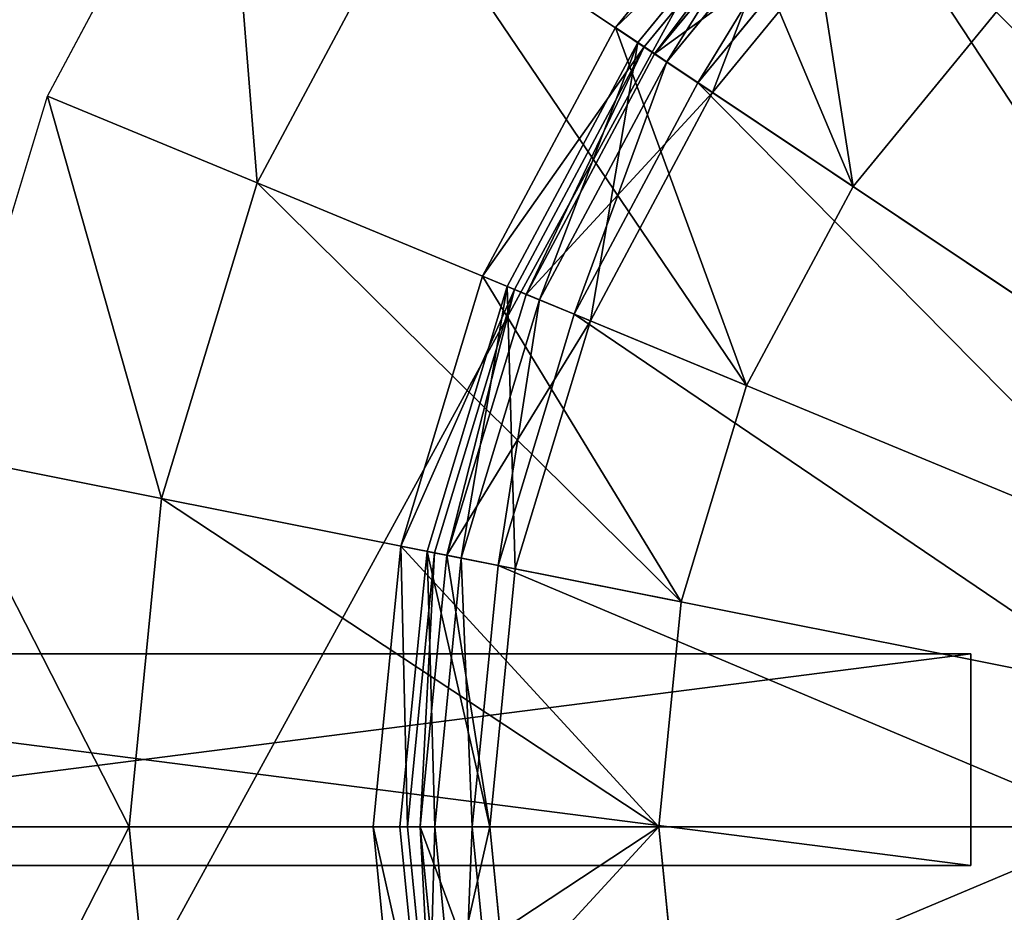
# Model space of a CAD drawing. Extents: x 0 to 35.8, y 0 to 27.5.
# Tile 225 of 256: x 25.8 to 27.7, y 8.9 to 10.6. Entities that reach past the tile are written whole.
import ezdxf

# ---------------------------------------------------------------- set-up
doc = ezdxf.new("R2010")
doc.units = 0
doc.header["$MEASUREMENT"] = 0
doc.layers.get('0').update_dxf_attribs({"color": 13, "linetype": 'CONTINUOUS'})
for name, color, linetype in [('GAS_ELEMENTS_1', 254, 'CONTINUOUS'), ('GAS_ELEMENTS_1_1', 250, 'CONTINUOUS'), ('GRATE_-_3', 250, 'CONTINUOUS'), ('RGM8058UC_-_BODY', 252, 'CONTINUOUS')]:
    doc.layers.add(name, color=color, linetype=linetype)

# ---------------------------------------------------------------- blocks, each defined once
blk = doc.blocks.new('RGM8658UC_TRADECAD_V06_DXF')
at = {"layer": 'GAS_ELEMENTS_1', "color": 0}
for p, q in [((25.8986, 10.4281, 6.0313), (26.2329, 11.0535, 6.0313)), ((27.3138, 10.9707, 6.5065), (26.9749, 10.5577, 6.5065)), ((27.3138, 10.9707, 6.5065), (26.9749, 10.5577, 6.5065)), ((27.36, 10.9244, 6.8366), (27.0292, 10.5214, 6.8366)), ((27.36, 10.9244, 6.8366), (27.0292, 10.5214, 6.8366)), ((27.3769, 10.9075, 6.8366), (27.0491, 10.5081, 6.8366)), ((27.3769, 10.9075, 6.8366), (27.0491, 10.5081, 6.8366)), ((26.5904, 10.8146, 6.1778), (26.2959, 10.2636, 6.1778)), ((26.5904, 10.8146, 6.1778), (26.2959, 10.2636, 6.1778)), ((26.5904, 10.8146, 6.1778), (27.4251, 10.2569, 6.1778)), ((26.5904, 10.8146, 6.1778), (27.4251, 10.2569, 6.1778)), ((27.4251, 10.2569, 6.1778), (27.6967, 10.5878, 6.1778)), ((27.6967, 10.5878, 6.5065), (27.4251, 10.2569, 6.5065)), ((27.4251, 10.2569, 6.1778), (27.6967, 10.5878, 6.1778)), ((27.6967, 10.5878, 6.5065), (27.4251, 10.2569, 6.5065)), ((26.9749, 10.5577, 6.5065), (26.723, 10.0866, 6.5065)), ((26.9749, 10.5577, 6.5065), (26.723, 10.0866, 6.5065)), ((26.9749, 10.5577, 6.5065), (27.4251, 10.2569, 6.5065)), ((26.9749, 10.5577, 6.5065), (27.4251, 10.2569, 6.5065)), ((27.0292, 10.5214, 6.8366), (26.9749, 10.5577, 6.5065)), ((27.0292, 10.5214, 6.8366), (26.9749, 10.5577, 6.5065)), ((27.0292, 10.5214, 6.8366), (26.7835, 10.0616, 6.8366)), ((27.0292, 10.5214, 6.8366), (26.7835, 10.0616, 6.8366)), ((27.0491, 10.5081, 6.8366), (26.8056, 10.0524, 6.8366)), ((27.0491, 10.5081, 6.8366), (26.8056, 10.0524, 6.8366)), ((27.0491, 10.5081, 6.8366), (27.0292, 10.5214, 6.8366)), ((27.0491, 10.5081, 6.8366), (27.0292, 10.5214, 6.8366)), ((27.1587, 10.4349, 7.0842), (27.0491, 10.5081, 6.8366)), ((27.1587, 10.4349, 7.0842), (27.0491, 10.5081, 6.8366)), ((25.6928, 9.7495, 6.0313), (25.8986, 10.4281, 6.0313)), ((26.2959, 10.2636, 6.1778), (25.8986, 10.4281, 6.0313)), ((26.2959, 10.2636, 6.1778), (25.8986, 10.4281, 6.0313)), ((26.2959, 10.2636, 6.1778), (26.1145, 9.6656, 6.1778)), ((26.2959, 10.2636, 6.1778), (26.1145, 9.6656, 6.1778)), ((26.2959, 10.2636, 6.1778), (27.2233, 9.8794, 6.1778)), ((26.2959, 10.2636, 6.1778), (27.2233, 9.8794, 6.1778)), ((27.2233, 9.8794, 6.1778), (27.4251, 10.2569, 6.1778)), ((27.4251, 10.2569, 6.5065), (27.2233, 9.8794, 6.5065)), ((27.2233, 9.8794, 6.1778), (27.4251, 10.2569, 6.1778)), ((27.4251, 10.2569, 6.5065), (27.2233, 9.8794, 6.5065)), ((27.4251, 10.2569, 6.1778), (27.4251, 10.2569, 6.5065)), ((27.4251, 10.2569, 6.1778), (27.4251, 10.2569, 6.5065)), ((26.723, 10.0866, 6.5065), (26.568, 9.5754, 6.5065)), ((26.723, 10.0866, 6.5065), (26.568, 9.5754, 6.5065)), ((26.723, 10.0866, 6.5065), (27.2233, 9.8794, 6.5065)), ((26.723, 10.0866, 6.5065), (27.2233, 9.8794, 6.5065)), ((26.7835, 10.0616, 6.8366), (26.723, 10.0866, 6.5065)), ((26.7835, 10.0616, 6.8366), (26.723, 10.0866, 6.5065)), ((26.7835, 10.0616, 6.8366), (26.6321, 9.5627, 6.8366)), ((26.7835, 10.0616, 6.8366), (26.6321, 9.5627, 6.8366)), ((26.8056, 10.0524, 6.8366), (26.7835, 10.0616, 6.8366)), ((26.8056, 10.0524, 6.8366), (26.7835, 10.0616, 6.8366)), ((26.8056, 10.0524, 6.8366), (26.6556, 9.558, 6.8366)), ((26.8056, 10.0524, 6.8366), (26.6556, 9.558, 6.8366)), ((26.9273, 10.002, 7.0842), (26.8056, 10.0524, 6.8366)), ((26.9273, 10.002, 7.0842), (26.8056, 10.0524, 6.8366)), ((27.0991, 9.4698, 6.1778), (27.2233, 9.8794, 6.1778)), ((27.2233, 9.8794, 6.5065), (27.0991, 9.4698, 6.5065)), ((27.0991, 9.4698, 6.1778), (27.2233, 9.8794, 6.1778)), ((27.2233, 9.8794, 6.5065), (27.0991, 9.4698, 6.5065)), ((27.2233, 9.8794, 6.1778), (27.2233, 9.8794, 6.5065)), ((27.2233, 9.8794, 6.1778), (27.2233, 9.8794, 6.5065)), ((26.1145, 9.6656, 6.1778), (25.6928, 9.7495, 6.0313)), ((26.1145, 9.6656, 6.1778), (25.6928, 9.7495, 6.0313)), ((26.1145, 9.6656, 6.1778), (26.0533, 9.0438, 6.1778)), ((26.1145, 9.6656, 6.1778), (26.0533, 9.0438, 6.1778)), ((26.1145, 9.6656, 6.1778), (27.0991, 9.4698, 6.1778)), ((26.1145, 9.6656, 6.1778), (27.0991, 9.4698, 6.1778)), ((26.568, 9.5754, 6.5065), (26.5156, 9.0438, 6.5065)), ((26.568, 9.5754, 6.5065), (26.5156, 9.0438, 6.5065)), ((26.568, 9.5754, 6.5065), (27.0991, 9.4698, 6.5065)), ((26.568, 9.5754, 6.5065), (27.0991, 9.4698, 6.5065)), ((26.6321, 9.5627, 6.8366), (26.568, 9.5754, 6.5065)), ((26.6321, 9.5627, 6.8366), (26.568, 9.5754, 6.5065)), ((26.6321, 9.5627, 6.8366), (26.581, 9.0438, 6.8366)), ((26.6321, 9.5627, 6.8366), (26.581, 9.0438, 6.8366)), ((26.6556, 9.558, 6.8366), (26.605, 9.0438, 6.8366)), ((26.6556, 9.558, 6.8366), (26.605, 9.0438, 6.8366)), ((26.6556, 9.558, 6.8366), (26.6321, 9.5627, 6.8366)), ((26.6556, 9.558, 6.8366), (26.6321, 9.5627, 6.8366)), ((26.7849, 9.5323, 7.0842), (26.6556, 9.558, 6.8366)), ((26.7849, 9.5323, 7.0842), (26.6556, 9.558, 6.8366)), ((27.0571, 9.0438, 6.1778), (27.0991, 9.4698, 6.1778)), ((27.0991, 9.4698, 6.5065), (27.0571, 9.0438, 6.5065)), ((27.0571, 9.0438, 6.1778), (27.0991, 9.4698, 6.1778)), ((27.0991, 9.4698, 6.5065), (27.0571, 9.0438, 6.5065)), ((27.0991, 9.4698, 6.1778), (27.0991, 9.4698, 6.5065)), ((27.0991, 9.4698, 6.1778), (27.0991, 9.4698, 6.5065)), ((26.0533, 9.0438, 6.1778), (25.6233, 9.0438, 6.0313)), ((26.0533, 9.0438, 6.1778), (25.6233, 9.0438, 6.0313)), ((26.0533, 9.0438, 6.1778), (26.1145, 8.422, 6.1778)), ((26.0533, 9.0438, 6.1778), (26.1145, 8.422, 6.1778)), ((26.0533, 9.0438, 6.1778), (27.0571, 9.0438, 6.1778)), ((26.0533, 9.0438, 6.1778), (27.0571, 9.0438, 6.1778)), ((27.0571, 9.0438, 6.5065), (26.5156, 9.0438, 6.5065)), ((26.5156, 9.0438, 6.5065), (26.568, 8.5122, 6.5065)), ((27.0571, 9.0438, 6.5065), (26.5156, 9.0438, 6.5065)), ((26.5156, 9.0438, 6.5065), (26.581, 9.0438, 6.8366)), ((26.5156, 9.0438, 6.5065), (26.568, 8.5122, 6.5065)), ((26.5156, 9.0438, 6.5065), (26.581, 9.0438, 6.8366)), ((26.581, 9.0438, 6.8366), (26.6321, 8.5249, 6.8366)), ((26.581, 9.0438, 6.8366), (26.605, 9.0438, 6.8366)), ((26.581, 9.0438, 6.8366), (26.6321, 8.5249, 6.8366)), ((26.581, 9.0438, 6.8366), (26.605, 9.0438, 6.8366)), ((26.605, 9.0438, 6.8366), (26.6556, 8.5296, 6.8366)), ((26.605, 9.0438, 6.8366), (26.7367, 9.0438, 7.0842)), ((26.605, 9.0438, 6.8366), (26.6556, 8.5296, 6.8366)), ((26.605, 9.0438, 6.8366), (26.7367, 9.0438, 7.0842)), ((27.0991, 8.6178, 6.1778), (27.0571, 9.0438, 6.1778)), ((27.0571, 9.0438, 6.1778), (27.0571, 9.0438, 6.5065)), ((27.0571, 9.0438, 6.5065), (27.0991, 8.6178, 6.5065)), ((27.0571, 9.0438, 6.1778), (27.0571, 9.0438, 6.5065)), ((27.0991, 8.6178, 6.1778), (27.0571, 9.0438, 6.1778)), ((27.0571, 9.0438, 6.5065), (27.0991, 8.6178, 6.5065))]:
    blk.add_line(p, q, dxfattribs=at)
at = {"layer": 'GAS_ELEMENTS_1_1', "color": 0}
for p, q in [((27.3497, 10.9347, 7.0842), (27.0172, 10.5295, 7.0842)), ((27.3497, 10.9347, 7.152), (27.0172, 10.5295, 7.152)), ((27.3497, 10.9347, 7.0842), (27.0172, 10.5295, 7.0842)), ((27.3497, 10.9347, 7.152), (27.0172, 10.5295, 7.152)), ((27.3964, 10.888, 7.216), (27.0721, 10.4928, 7.216)), ((27.3964, 10.888, 7.216), (27.0721, 10.4928, 7.216)), ((27.4468, 10.8377, 7.2264), (27.1313, 10.4532, 7.2264)), ((27.4468, 10.8377, 7.2264), (27.1313, 10.4532, 7.2264)), ((27.4701, 10.8143, 7.0842), (27.1587, 10.4349, 7.0842)), ((27.4701, 10.8143, 7.0842), (27.1587, 10.4349, 7.0842)), ((27.0172, 10.5295, 7.0842), (26.77, 10.0672, 7.0842)), ((27.0172, 10.5295, 7.152), (26.77, 10.0672, 7.152)), ((27.0172, 10.5295, 7.0842), (26.77, 10.0672, 7.0842)), ((27.0172, 10.5295, 7.152), (26.77, 10.0672, 7.152)), ((27.0172, 10.5295, 7.0842), (27.1587, 10.4349, 7.0842)), ((27.0172, 10.5295, 7.0842), (27.1587, 10.4349, 7.0842)), ((27.0172, 10.5295, 7.152), (27.0172, 10.5295, 7.0842)), ((27.0172, 10.5295, 7.152), (27.0172, 10.5295, 7.0842)), ((27.0721, 10.4928, 7.216), (27.0172, 10.5295, 7.152)), ((27.0721, 10.4928, 7.216), (27.0172, 10.5295, 7.152)), ((27.0721, 10.4928, 7.216), (26.831, 10.0419, 7.216)), ((27.0721, 10.4928, 7.216), (26.831, 10.0419, 7.216)), ((27.1313, 10.4532, 7.2264), (27.0721, 10.4928, 7.216)), ((27.1313, 10.4532, 7.2264), (27.0721, 10.4928, 7.216)), ((27.1313, 10.4532, 7.2264), (26.8968, 10.0146, 7.2264)), ((27.1313, 10.4532, 7.2264), (26.8968, 10.0146, 7.2264)), ((28.148, 9.7739, 6.8996), (27.1313, 10.4532, 7.2264)), ((28.148, 9.7739, 6.8996), (27.1313, 10.4532, 7.2264)), ((27.1587, 10.4349, 7.0842), (26.9273, 10.002, 7.0842)), ((27.1587, 10.4349, 7.0842), (26.9273, 10.002, 7.0842)), ((26.77, 10.0672, 7.0842), (26.6179, 9.5655, 7.0842)), ((26.77, 10.0672, 7.152), (26.6179, 9.5655, 7.152)), ((26.77, 10.0672, 7.0842), (26.6179, 9.5655, 7.0842)), ((26.77, 10.0672, 7.152), (26.6179, 9.5655, 7.152)), ((26.77, 10.0672, 7.0842), (26.9273, 10.002, 7.0842)), ((26.77, 10.0672, 7.0842), (26.9273, 10.002, 7.0842)), ((26.77, 10.0672, 7.152), (26.77, 10.0672, 7.0842)), ((26.77, 10.0672, 7.152), (26.77, 10.0672, 7.0842)), ((26.831, 10.0419, 7.216), (26.77, 10.0672, 7.152)), ((26.831, 10.0419, 7.216), (26.77, 10.0672, 7.152)), ((26.831, 10.0419, 7.216), (26.6826, 9.5526, 7.216)), ((26.831, 10.0419, 7.216), (26.6826, 9.5526, 7.216)), ((26.8968, 10.0146, 7.2264), (26.831, 10.0419, 7.216)), ((26.8968, 10.0146, 7.2264), (26.831, 10.0419, 7.216)), ((26.8968, 10.0146, 7.2264), (26.7525, 9.5387, 7.2264)), ((26.8968, 10.0146, 7.2264), (26.7525, 9.5387, 7.2264)), ((26.9273, 10.002, 7.0842), (26.7849, 9.5323, 7.0842)), ((26.9273, 10.002, 7.0842), (26.7849, 9.5323, 7.0842)), ((28.0266, 9.5467, 6.8996), (26.8968, 10.0146, 7.2264)), ((28.0266, 9.5467, 6.8996), (26.8968, 10.0146, 7.2264)), ((26.6179, 9.5655, 7.0842), (26.5665, 9.0438, 7.0842)), ((26.6179, 9.5655, 7.152), (26.5665, 9.0438, 7.152)), ((26.6179, 9.5655, 7.0842), (26.5665, 9.0438, 7.0842)), ((26.6179, 9.5655, 7.152), (26.5665, 9.0438, 7.152)), ((26.6179, 9.5655, 7.0842), (26.7849, 9.5323, 7.0842)), ((26.6179, 9.5655, 7.0842), (26.7849, 9.5323, 7.0842)), ((26.6179, 9.5655, 7.152), (26.6179, 9.5655, 7.0842)), ((26.6179, 9.5655, 7.152), (26.6179, 9.5655, 7.0842)), ((26.6826, 9.5526, 7.216), (26.6179, 9.5655, 7.152)), ((26.6826, 9.5526, 7.216), (26.6179, 9.5655, 7.152)), ((26.6325, 9.0438, 7.216), (26.6826, 9.5526, 7.216)), ((26.6325, 9.0438, 7.216), (26.6826, 9.5526, 7.216)), ((26.6826, 9.5526, 7.216), (26.7525, 9.5387, 7.2264)), ((26.6826, 9.5526, 7.216), (26.7525, 9.5387, 7.2264)), ((26.7525, 9.5387, 7.2264), (26.7037, 9.0438, 7.2264)), ((26.7525, 9.5387, 7.2264), (26.7037, 9.0438, 7.2264)), ((26.7525, 9.5387, 7.2264), (27.9518, 9.3002, 6.8996)), ((26.7525, 9.5387, 7.2264), (27.9518, 9.3002, 6.8996)), ((26.7849, 9.5323, 7.0842), (26.7367, 9.0438, 7.0842)), ((26.7849, 9.5323, 7.0842), (26.7367, 9.0438, 7.0842)), ((26.7367, 9.0438, 7.0842), (26.5665, 9.0438, 7.0842)), ((26.5665, 9.0438, 7.0842), (26.6179, 8.5221, 7.0842)), ((26.7367, 9.0438, 7.0842), (26.5665, 9.0438, 7.0842)), ((26.5665, 9.0438, 7.0842), (26.5665, 9.0438, 7.152)), ((26.5665, 9.0438, 7.152), (26.6179, 8.5221, 7.152)), ((26.5665, 9.0438, 7.0842), (26.6179, 8.5221, 7.0842)), ((26.5665, 9.0438, 7.0842), (26.5665, 9.0438, 7.152)), ((26.5665, 9.0438, 7.152), (26.6179, 8.5221, 7.152)), ((26.5665, 9.0438, 7.152), (26.6325, 9.0438, 7.216)), ((26.5665, 9.0438, 7.152), (26.6325, 9.0438, 7.216)), ((26.6325, 9.0438, 7.216), (26.7037, 9.0438, 7.2264)), ((26.6826, 8.535, 7.216), (26.6325, 9.0438, 7.216)), ((26.6325, 9.0438, 7.216), (26.7037, 9.0438, 7.2264)), ((26.6826, 8.535, 7.216), (26.6325, 9.0438, 7.216)), ((26.7037, 9.0438, 7.2264), (26.7525, 8.5489, 7.2264)), ((26.7037, 9.0438, 7.2264), (27.9265, 9.0438, 6.8996)), ((26.7037, 9.0438, 7.2264), (26.7525, 8.5489, 7.2264)), ((26.7037, 9.0438, 7.2264), (27.9265, 9.0438, 6.8996)), ((26.7367, 9.0438, 7.0842), (26.7849, 8.5553, 7.0842)), ((26.7367, 9.0438, 7.0842), (26.7849, 8.5553, 7.0842))]:
    blk.add_line(p, q, dxfattribs=at)
at = {"layer": 'GRATE_-_3', "color": 0}
for p, q in [((24.5094, 9.3711, 8.2709), (27.648, 9.3711, 8.2709)), ((24.5094, 9.3711, 8.2709), (27.648, 9.3711, 8.2709)), ((24.5173, 9.3711, 7.8917), (27.648, 9.3711, 7.972)), ((24.5173, 9.3711, 7.8917), (27.648, 9.3711, 7.972)), ((27.648, 9.3711, 7.972), (27.648, 8.97, 7.972)), ((27.648, 8.97, 8.2709), (27.648, 9.3711, 8.2709)), ((27.648, 9.3711, 8.2709), (27.648, 9.3711, 7.972)), ((27.648, 8.97, 8.2709), (27.648, 9.3711, 8.2709)), ((27.648, 9.3711, 8.2709), (27.648, 9.3711, 7.972)), ((27.648, 9.3711, 7.972), (27.648, 8.97, 7.972)), ((27.648, 8.97, 8.2709), (24.5094, 8.97, 8.2709)), ((27.648, 8.97, 8.2709), (24.5094, 8.97, 8.2709)), ((27.648, 8.97, 7.972), (24.5173, 8.97, 7.8917)), ((27.648, 8.97, 7.972), (24.5173, 8.97, 7.8917)), ((27.648, 8.97, 7.972), (27.648, 8.97, 8.2709)), ((27.648, 8.97, 7.972), (27.648, 8.97, 8.2709))]:
    blk.add_line(p, q, dxfattribs=at)
at = {"layer": 'GAS_ELEMENTS_1', "color": 254}
mesh = blk.add_polyface(dxfattribs=at)
corners = [(26.9868, 11.2976, 6.1778), (27.4251, 10.2569, 6.1778), (26.5904, 10.8146, 6.1778), (27.6967, 10.5878, 6.1778)]
mesh.append_faces([[corners[k] for k in face] for face in [(0, 1, 2), (1, 0, 3)]], dxfattribs={"vtx0": -1, "color": 254})
mesh = blk.add_polyface(dxfattribs=at)
corners = [(26.2329, 11.0535, 6.0313), (26.2959, 10.2636, 6.1778), (25.8986, 10.4281, 6.0313), (26.5904, 10.8146, 6.1778)]
mesh.append_faces([[corners[k] for k in face] for face in [(0, 1, 2), (1, 0, 3)]], dxfattribs={"vtx0": -1, "color": 254})
mesh = blk.add_polyface(dxfattribs=at)
corners = [(27.4251, 10.2569, 6.5065), (27.3138, 10.9707, 6.5065), (26.9749, 10.5577, 6.5065), (27.6967, 10.5878, 6.5065)]
mesh.append_faces([[corners[k] for k in face] for face in [(0, 1, 2), (1, 0, 3)]], dxfattribs={"vtx0": -1, "color": 254})
mesh = blk.add_polyface(dxfattribs=at)
corners = [(26.9749, 10.5577, 6.5065), (27.36, 10.9244, 6.8366), (27.0292, 10.5214, 6.8366), (27.3138, 10.9707, 6.5065)]
mesh.append_faces([[corners[k] for k in face] for face in [(0, 1, 2), (1, 0, 3)]], dxfattribs={"vtx0": -1, "color": 254})
mesh = blk.add_polyface(dxfattribs=at)
corners = [(27.36, 10.9244, 6.8366), (27.0491, 10.5081, 6.8366), (27.0292, 10.5214, 6.8366), (27.3769, 10.9075, 6.8366)]
mesh.append_faces([[corners[k] for k in face] for face in [(0, 1, 2), (1, 0, 3)]], dxfattribs={"vtx0": -1, "color": 254})
mesh = blk.add_polyface(dxfattribs=at)
corners = [(27.0491, 10.5081, 6.8366), (27.4701, 10.8143, 7.0842), (27.1587, 10.4349, 7.0842), (27.3769, 10.9075, 6.8366)]
mesh.append_faces([[corners[k] for k in face] for face in [(0, 1, 2), (1, 0, 3)]], dxfattribs={"vtx0": -1, "color": 254})
mesh = blk.add_polyface(dxfattribs=at)
corners = [(26.5904, 10.8146, 6.1778), (27.2233, 9.8794, 6.1778), (26.2959, 10.2636, 6.1778), (27.4251, 10.2569, 6.1778)]
mesh.append_faces([[corners[k] for k in face] for face in [(0, 1, 2), (1, 0, 3)]], dxfattribs={"vtx0": -1, "color": 254})
mesh = blk.add_polyface(dxfattribs=at)
corners = [(27.6967, 10.5878, 6.1778), (27.4251, 10.2569, 6.5065), (27.4251, 10.2569, 6.1778), (27.6967, 10.5878, 6.5065)]
mesh.append_faces([[corners[k] for k in face] for face in [(0, 1, 2), (1, 0, 3)]], dxfattribs={"vtx0": -1, "color": 254})
mesh = blk.add_polyface(dxfattribs=at)
corners = [(27.2233, 9.8794, 6.5065), (26.9749, 10.5577, 6.5065), (26.723, 10.0866, 6.5065), (27.4251, 10.2569, 6.5065)]
mesh.append_faces([[corners[k] for k in face] for face in [(0, 1, 2), (1, 0, 3)]], dxfattribs={"vtx0": -1, "color": 254})
mesh = blk.add_polyface(dxfattribs=at)
corners = [(26.723, 10.0866, 6.5065), (27.0292, 10.5214, 6.8366), (26.7835, 10.0616, 6.8366), (26.9749, 10.5577, 6.5065)]
mesh.append_faces([[corners[k] for k in face] for face in [(0, 1, 2), (1, 0, 3)]], dxfattribs={"vtx0": -1, "color": 254})
mesh = blk.add_polyface(dxfattribs=at)
corners = [(27.0292, 10.5214, 6.8366), (26.8056, 10.0524, 6.8366), (26.7835, 10.0616, 6.8366), (27.0491, 10.5081, 6.8366)]
mesh.append_faces([[corners[k] for k in face] for face in [(0, 1, 2), (1, 0, 3)]], dxfattribs={"vtx0": -1, "color": 254})
mesh = blk.add_polyface(dxfattribs=at)
corners = [(26.8056, 10.0524, 6.8366), (27.1587, 10.4349, 7.0842), (26.9273, 10.002, 7.0842), (27.0491, 10.5081, 6.8366)]
mesh.append_faces([[corners[k] for k in face] for face in [(0, 1, 2), (1, 0, 3)]], dxfattribs={"vtx0": -1, "color": 254})
mesh = blk.add_polyface(dxfattribs=at)
corners = [(25.8986, 10.4281, 6.0313), (26.1145, 9.6656, 6.1778), (25.6928, 9.7495, 6.0313), (26.2959, 10.2636, 6.1778)]
mesh.append_faces([[corners[k] for k in face] for face in [(0, 1, 2), (1, 0, 3)]], dxfattribs={"vtx0": -1, "color": 254})
mesh = blk.add_polyface(dxfattribs=at)
corners = [(26.2959, 10.2636, 6.1778), (27.0991, 9.4698, 6.1778), (26.1145, 9.6656, 6.1778), (27.2233, 9.8794, 6.1778)]
mesh.append_faces([[corners[k] for k in face] for face in [(0, 1, 2), (1, 0, 3)]], dxfattribs={"vtx0": -1, "color": 254})
mesh = blk.add_polyface(dxfattribs=at)
corners = [(27.4251, 10.2569, 6.1778), (27.2233, 9.8794, 6.5065), (27.2233, 9.8794, 6.1778), (27.4251, 10.2569, 6.5065)]
mesh.append_faces([[corners[k] for k in face] for face in [(0, 1, 2), (1, 0, 3)]], dxfattribs={"vtx0": -1, "color": 254})
mesh = blk.add_polyface(dxfattribs=at)
corners = [(27.0991, 9.4698, 6.5065), (26.723, 10.0866, 6.5065), (26.568, 9.5754, 6.5065), (27.2233, 9.8794, 6.5065)]
mesh.append_faces([[corners[k] for k in face] for face in [(0, 1, 2), (1, 0, 3)]], dxfattribs={"vtx0": -1, "color": 254})
mesh = blk.add_polyface(dxfattribs=at)
corners = [(26.568, 9.5754, 6.5065), (26.7835, 10.0616, 6.8366), (26.6321, 9.5627, 6.8366), (26.723, 10.0866, 6.5065)]
mesh.append_faces([[corners[k] for k in face] for face in [(0, 1, 2), (1, 0, 3)]], dxfattribs={"vtx0": -1, "color": 254})
mesh = blk.add_polyface(dxfattribs=at)
corners = [(26.7835, 10.0616, 6.8366), (26.6556, 9.558, 6.8366), (26.6321, 9.5627, 6.8366), (26.8056, 10.0524, 6.8366)]
mesh.append_faces([[corners[k] for k in face] for face in [(0, 1, 2), (1, 0, 3)]], dxfattribs={"vtx0": -1, "color": 254})
mesh = blk.add_polyface(dxfattribs=at)
corners = [(26.6556, 9.558, 6.8366), (26.9273, 10.002, 7.0842), (26.7849, 9.5323, 7.0842), (26.8056, 10.0524, 6.8366)]
mesh.append_faces([[corners[k] for k in face] for face in [(0, 1, 2), (1, 0, 3)]], dxfattribs={"vtx0": -1, "color": 254})
mesh = blk.add_polyface(dxfattribs=at)
corners = [(27.2233, 9.8794, 6.1778), (27.0991, 9.4698, 6.5065), (27.0991, 9.4698, 6.1778), (27.2233, 9.8794, 6.5065)]
mesh.append_faces([[corners[k] for k in face] for face in [(0, 1, 2), (1, 0, 3)]], dxfattribs={"vtx0": -1, "color": 254})
mesh = blk.add_polyface(dxfattribs=at)
corners = [(25.6928, 9.7495, 6.0313), (26.0533, 9.0438, 6.1778), (25.6233, 9.0438, 6.0313), (26.1145, 9.6656, 6.1778)]
mesh.append_faces([[corners[k] for k in face] for face in [(0, 1, 2), (1, 0, 3)]], dxfattribs={"vtx0": -1, "color": 254})
mesh = blk.add_polyface(dxfattribs=at)
corners = [(26.1145, 9.6656, 6.1778), (27.0571, 9.0438, 6.1778), (26.0533, 9.0438, 6.1778), (27.0991, 9.4698, 6.1778)]
mesh.append_faces([[corners[k] for k in face] for face in [(0, 1, 2), (1, 0, 3)]], dxfattribs={"vtx0": -1, "color": 254})
mesh = blk.add_polyface(dxfattribs=at)
corners = [(27.0571, 9.0438, 6.5065), (26.568, 9.5754, 6.5065), (26.5156, 9.0438, 6.5065), (27.0991, 9.4698, 6.5065)]
mesh.append_faces([[corners[k] for k in face] for face in [(0, 1, 2), (1, 0, 3)]], dxfattribs={"vtx0": -1, "color": 254})
mesh = blk.add_polyface(dxfattribs=at)
corners = [(26.568, 9.5754, 6.5065), (26.581, 9.0438, 6.8366), (26.5156, 9.0438, 6.5065), (26.6321, 9.5627, 6.8366)]
mesh.append_faces([[corners[k] for k in face] for face in [(0, 1, 2), (1, 0, 3)]], dxfattribs={"vtx0": -1, "color": 254})
mesh = blk.add_polyface(dxfattribs=at)
corners = [(26.6321, 9.5627, 6.8366), (26.605, 9.0438, 6.8366), (26.581, 9.0438, 6.8366), (26.6556, 9.558, 6.8366)]
mesh.append_faces([[corners[k] for k in face] for face in [(0, 1, 2), (1, 0, 3)]], dxfattribs={"vtx0": -1, "color": 254})
mesh = blk.add_polyface(dxfattribs=at)
corners = [(26.6556, 9.558, 6.8366), (26.7367, 9.0438, 7.0842), (26.605, 9.0438, 6.8366), (26.7849, 9.5323, 7.0842)]
mesh.append_faces([[corners[k] for k in face] for face in [(0, 1, 2), (1, 0, 3)]], dxfattribs={"vtx0": -1, "color": 254})
mesh = blk.add_polyface(dxfattribs=at)
corners = [(27.0991, 9.4698, 6.1778), (27.0571, 9.0438, 6.5065), (27.0571, 9.0438, 6.1778), (27.0991, 9.4698, 6.5065)]
mesh.append_faces([[corners[k] for k in face] for face in [(0, 1, 2), (1, 0, 3)]], dxfattribs={"vtx0": -1, "color": 254})
mesh = blk.add_polyface(dxfattribs=at)
corners = [(26.0533, 9.0438, 6.1778), (25.6928, 8.3381, 6.0313), (25.6233, 9.0438, 6.0313), (26.1145, 8.422, 6.1778)]
mesh.append_faces([[corners[k] for k in face] for face in [(0, 1, 2), (1, 0, 3)]], dxfattribs={"vtx0": -1, "color": 254})
mesh = blk.add_polyface(dxfattribs=at)
corners = [(27.0571, 9.0438, 6.1778), (26.1145, 8.422, 6.1778), (26.0533, 9.0438, 6.1778), (27.0991, 8.6178, 6.1778)]
mesh.append_faces([[corners[k] for k in face] for face in [(0, 1, 2), (1, 0, 3)]], dxfattribs={"vtx0": -1, "color": 254})
mesh = blk.add_polyface(dxfattribs=at)
corners = [(26.568, 8.5122, 6.5065), (27.0571, 9.0438, 6.5065), (26.5156, 9.0438, 6.5065), (27.0991, 8.6178, 6.5065)]
mesh.append_faces([[corners[k] for k in face] for face in [(0, 1, 2), (1, 0, 3)]], dxfattribs={"vtx0": -1, "color": 254})
mesh = blk.add_polyface(dxfattribs=at)
corners = [(26.5156, 9.0438, 6.5065), (26.6321, 8.5249, 6.8366), (26.568, 8.5122, 6.5065), (26.581, 9.0438, 6.8366)]
mesh.append_faces([[corners[k] for k in face] for face in [(0, 1, 2), (1, 0, 3)]], dxfattribs={"vtx0": -1, "color": 254})
mesh = blk.add_polyface(dxfattribs=at)
corners = [(26.605, 9.0438, 6.8366), (26.6321, 8.5249, 6.8366), (26.581, 9.0438, 6.8366), (26.6556, 8.5296, 6.8366)]
mesh.append_faces([[corners[k] for k in face] for face in [(0, 1, 2), (1, 0, 3)]], dxfattribs={"vtx0": -1, "color": 254})
mesh = blk.add_polyface(dxfattribs=at)
corners = [(26.605, 9.0438, 6.8366), (26.7849, 8.5553, 7.0842), (26.6556, 8.5296, 6.8366), (26.7367, 9.0438, 7.0842)]
mesh.append_faces([[corners[k] for k in face] for face in [(0, 1, 2), (1, 0, 3)]], dxfattribs={"vtx0": -1, "color": 254})
mesh = blk.add_polyface(dxfattribs=at)
corners = [(27.0571, 9.0438, 6.1778), (27.0991, 8.6178, 6.5065), (27.0991, 8.6178, 6.1778), (27.0571, 9.0438, 6.5065)]
mesh.append_faces([[corners[k] for k in face] for face in [(0, 1, 2), (1, 0, 3)]], dxfattribs={"vtx0": -1, "color": 254})
at = {"layer": 'GAS_ELEMENTS_1_1', "color": 250}
mesh = blk.add_polyface(dxfattribs=at)
corners = [(27.8312, 11.1532, 7.2264), (28.3114, 9.973, 6.8996), (27.4468, 10.8377, 7.2264), (28.5106, 10.1365, 6.8996)]
mesh.append_faces([[corners[k] for k in face] for face in [(0, 1, 2), (1, 0, 3)]], dxfattribs={"vtx0": -1, "color": 250})
mesh = blk.add_polyface(dxfattribs=at)
corners = [(27.1587, 10.4349, 7.0842), (27.3497, 10.9347, 7.0842), (27.0172, 10.5295, 7.0842), (27.4701, 10.8143, 7.0842)]
mesh.append_faces([[corners[k] for k in face] for face in [(0, 1, 2), (1, 0, 3)]], dxfattribs={"vtx0": -1, "color": 250})
mesh = blk.add_polyface(dxfattribs=at)
corners = [(27.3497, 10.9347, 7.0842), (27.0172, 10.5295, 7.152), (27.0172, 10.5295, 7.0842), (27.3497, 10.9347, 7.152)]
mesh.append_faces([[corners[k] for k in face] for face in [(0, 1, 2), (1, 0, 3)]], dxfattribs={"vtx0": -1, "color": 250})
mesh = blk.add_polyface(dxfattribs=at)
corners = [(27.3497, 10.9347, 7.152), (27.0721, 10.4928, 7.216), (27.0172, 10.5295, 7.152), (27.3964, 10.888, 7.216)]
mesh.append_faces([[corners[k] for k in face] for face in [(0, 1, 2), (1, 0, 3)]], dxfattribs={"vtx0": -1, "color": 250})
mesh = blk.add_polyface(dxfattribs=at)
corners = [(27.3964, 10.888, 7.216), (27.1313, 10.4532, 7.2264), (27.0721, 10.4928, 7.216), (27.4468, 10.8377, 7.2264)]
mesh.append_faces([[corners[k] for k in face] for face in [(0, 1, 2), (1, 0, 3)]], dxfattribs={"vtx0": -1, "color": 250})
mesh = blk.add_polyface(dxfattribs=at)
corners = [(27.4468, 10.8377, 7.2264), (28.148, 9.7739, 6.8996), (27.1313, 10.4532, 7.2264), (28.3114, 9.973, 6.8996)]
mesh.append_faces([[corners[k] for k in face] for face in [(0, 1, 2), (1, 0, 3)]], dxfattribs={"vtx0": -1, "color": 250})
mesh = blk.add_polyface(dxfattribs=at)
corners = [(26.9273, 10.002, 7.0842), (27.0172, 10.5295, 7.0842), (26.77, 10.0672, 7.0842), (27.1587, 10.4349, 7.0842)]
mesh.append_faces([[corners[k] for k in face] for face in [(0, 1, 2), (1, 0, 3)]], dxfattribs={"vtx0": -1, "color": 250})
mesh = blk.add_polyface(dxfattribs=at)
corners = [(27.0172, 10.5295, 7.0842), (26.77, 10.0672, 7.152), (26.77, 10.0672, 7.0842), (27.0172, 10.5295, 7.152)]
mesh.append_faces([[corners[k] for k in face] for face in [(0, 1, 2), (1, 0, 3)]], dxfattribs={"vtx0": -1, "color": 250})
mesh = blk.add_polyface(dxfattribs=at)
corners = [(27.0172, 10.5295, 7.152), (26.831, 10.0419, 7.216), (26.77, 10.0672, 7.152), (27.0721, 10.4928, 7.216)]
mesh.append_faces([[corners[k] for k in face] for face in [(0, 1, 2), (1, 0, 3)]], dxfattribs={"vtx0": -1, "color": 250})
mesh = blk.add_polyface(dxfattribs=at)
corners = [(27.0721, 10.4928, 7.216), (26.8968, 10.0146, 7.2264), (26.831, 10.0419, 7.216), (27.1313, 10.4532, 7.2264)]
mesh.append_faces([[corners[k] for k in face] for face in [(0, 1, 2), (1, 0, 3)]], dxfattribs={"vtx0": -1, "color": 250})
mesh = blk.add_polyface(dxfattribs=at)
corners = [(27.1313, 10.4532, 7.2264), (28.0266, 9.5467, 6.8996), (26.8968, 10.0146, 7.2264), (28.148, 9.7739, 6.8996)]
mesh.append_faces([[corners[k] for k in face] for face in [(0, 1, 2), (1, 0, 3)]], dxfattribs={"vtx0": -1, "color": 250})
mesh = blk.add_polyface(dxfattribs=at)
corners = [(26.7849, 9.5323, 7.0842), (26.77, 10.0672, 7.0842), (26.6179, 9.5655, 7.0842), (26.9273, 10.002, 7.0842)]
mesh.append_faces([[corners[k] for k in face] for face in [(0, 1, 2), (1, 0, 3)]], dxfattribs={"vtx0": -1, "color": 250})
mesh = blk.add_polyface(dxfattribs=at)
corners = [(26.77, 10.0672, 7.0842), (26.6179, 9.5655, 7.152), (26.6179, 9.5655, 7.0842), (26.77, 10.0672, 7.152)]
mesh.append_faces([[corners[k] for k in face] for face in [(0, 1, 2), (1, 0, 3)]], dxfattribs={"vtx0": -1, "color": 250})
mesh = blk.add_polyface(dxfattribs=at)
corners = [(26.77, 10.0672, 7.152), (26.6826, 9.5526, 7.216), (26.6179, 9.5655, 7.152), (26.831, 10.0419, 7.216)]
mesh.append_faces([[corners[k] for k in face] for face in [(0, 1, 2), (1, 0, 3)]], dxfattribs={"vtx0": -1, "color": 250})
mesh = blk.add_polyface(dxfattribs=at)
corners = [(26.831, 10.0419, 7.216), (26.7525, 9.5387, 7.2264), (26.6826, 9.5526, 7.216), (26.8968, 10.0146, 7.2264)]
mesh.append_faces([[corners[k] for k in face] for face in [(0, 1, 2), (1, 0, 3)]], dxfattribs={"vtx0": -1, "color": 250})
mesh = blk.add_polyface(dxfattribs=at)
corners = [(26.8968, 10.0146, 7.2264), (27.9518, 9.3002, 6.8996), (26.7525, 9.5387, 7.2264), (28.0266, 9.5467, 6.8996)]
mesh.append_faces([[corners[k] for k in face] for face in [(0, 1, 2), (1, 0, 3)]], dxfattribs={"vtx0": -1, "color": 250})
mesh = blk.add_polyface(dxfattribs=at)
corners = [(26.7367, 9.0438, 7.0842), (26.6179, 9.5655, 7.0842), (26.5665, 9.0438, 7.0842), (26.7849, 9.5323, 7.0842)]
mesh.append_faces([[corners[k] for k in face] for face in [(0, 1, 2), (1, 0, 3)]], dxfattribs={"vtx0": -1, "color": 250})
mesh = blk.add_polyface(dxfattribs=at)
corners = [(26.6179, 9.5655, 7.0842), (26.5665, 9.0438, 7.152), (26.5665, 9.0438, 7.0842), (26.6179, 9.5655, 7.152)]
mesh.append_faces([[corners[k] for k in face] for face in [(0, 1, 2), (1, 0, 3)]], dxfattribs={"vtx0": -1, "color": 250})
mesh = blk.add_polyface(dxfattribs=at)
corners = [(26.6179, 9.5655, 7.152), (26.6325, 9.0438, 7.216), (26.5665, 9.0438, 7.152), (26.6826, 9.5526, 7.216)]
mesh.append_faces([[corners[k] for k in face] for face in [(0, 1, 2), (1, 0, 3)]], dxfattribs={"vtx0": -1, "color": 250})
mesh = blk.add_polyface(dxfattribs=at)
corners = [(26.6826, 9.5526, 7.216), (26.7037, 9.0438, 7.2264), (26.6325, 9.0438, 7.216), (26.7525, 9.5387, 7.2264)]
mesh.append_faces([[corners[k] for k in face] for face in [(0, 1, 2), (1, 0, 3)]], dxfattribs={"vtx0": -1, "color": 250})
mesh = blk.add_polyface(dxfattribs=at)
corners = [(26.7525, 9.5387, 7.2264), (27.9265, 9.0438, 6.8996), (26.7037, 9.0438, 7.2264), (27.9518, 9.3002, 6.8996)]
mesh.append_faces([[corners[k] for k in face] for face in [(0, 1, 2), (1, 0, 3)]], dxfattribs={"vtx0": -1, "color": 250})
mesh = blk.add_polyface(dxfattribs=at)
corners = [(26.6179, 8.5221, 7.0842), (26.7367, 9.0438, 7.0842), (26.5665, 9.0438, 7.0842), (26.7849, 8.5553, 7.0842)]
mesh.append_faces([[corners[k] for k in face] for face in [(0, 1, 2), (1, 0, 3)]], dxfattribs={"vtx0": -1, "color": 250})
mesh = blk.add_polyface(dxfattribs=at)
corners = [(26.5665, 9.0438, 7.0842), (26.6179, 8.5221, 7.152), (26.6179, 8.5221, 7.0842), (26.5665, 9.0438, 7.152)]
mesh.append_faces([[corners[k] for k in face] for face in [(0, 1, 2), (1, 0, 3)]], dxfattribs={"vtx0": -1, "color": 250})
mesh = blk.add_polyface(dxfattribs=at)
corners = [(26.6325, 9.0438, 7.216), (26.6179, 8.5221, 7.152), (26.5665, 9.0438, 7.152), (26.6826, 8.535, 7.216)]
mesh.append_faces([[corners[k] for k in face] for face in [(0, 1, 2), (1, 0, 3)]], dxfattribs={"vtx0": -1, "color": 250})
mesh = blk.add_polyface(dxfattribs=at)
corners = [(26.7037, 9.0438, 7.2264), (26.6826, 8.535, 7.216), (26.6325, 9.0438, 7.216), (26.7525, 8.5489, 7.2264)]
mesh.append_faces([[corners[k] for k in face] for face in [(0, 1, 2), (1, 0, 3)]], dxfattribs={"vtx0": -1, "color": 250})
mesh = blk.add_polyface(dxfattribs=at)
corners = [(27.9265, 9.0438, 6.8996), (26.7525, 8.5489, 7.2264), (26.7037, 9.0438, 7.2264), (27.9518, 8.7874, 6.8996)]
mesh.append_faces([[corners[k] for k in face] for face in [(0, 1, 2), (1, 0, 3)]], dxfattribs={"vtx0": -1, "color": 250})
at = {"layer": 'GRATE_-_3', "color": 250}
mesh = blk.add_polyface(dxfattribs=at)
corners = [(27.648, 9.3711, 8.2709), (24.5094, 8.97, 8.2709), (24.5094, 9.3711, 8.2709), (27.648, 8.97, 8.2709)]
mesh.append_faces([[corners[k] for k in face] for face in [(0, 1, 2), (1, 0, 3)]], dxfattribs={"vtx0": -1, "color": 250})
mesh = blk.add_polyface(dxfattribs=at)
corners = [(27.648, 9.3711, 7.972), (24.5094, 9.3711, 8.2709), (24.5173, 9.3711, 7.8917), (27.648, 9.3711, 8.2709)]
mesh.append_faces([[corners[k] for k in face] for face in [(0, 1, 2), (1, 0, 3)]], dxfattribs={"vtx0": -1, "color": 250})
mesh = blk.add_polyface(dxfattribs=at)
corners = [(27.648, 8.97, 7.972), (24.5173, 9.3711, 7.8917), (24.5173, 8.97, 7.8917), (27.648, 9.3711, 7.972)]
mesh.append_faces([[corners[k] for k in face] for face in [(0, 1, 2), (1, 0, 3)]], dxfattribs={"vtx0": -1, "color": 250})
mesh = blk.add_polyface(dxfattribs=at)
corners = [(27.648, 9.3711, 8.2709), (27.648, 8.97, 7.972), (27.648, 8.97, 8.2709), (27.648, 9.3711, 7.972)]
mesh.append_faces([[corners[k] for k in face] for face in [(0, 1, 2), (1, 0, 3)]], dxfattribs={"vtx0": -1, "color": 250})
mesh = blk.add_polyface(dxfattribs=at)
corners = [(24.5094, 8.97, 8.2709), (27.648, 8.97, 7.972), (24.5173, 8.97, 7.8917), (27.648, 8.97, 8.2709)]
mesh.append_faces([[corners[k] for k in face] for face in [(0, 1, 2), (1, 0, 3)]], dxfattribs={"vtx0": -1, "color": 250})
at = {"layer": 'RGM8058UC_-_BODY', "color": 252}
mesh = blk.add_polyface(dxfattribs=at)
corners = [(34.9324, 3.6756), (23.5753, 24.0972), (23.5753, 3.6756), (34.9324, 24.0972)]
mesh.append_faces([[corners[k] for k in face] for face in [(0, 1, 2), (1, 0, 3)]], dxfattribs={"vtx0": -1, "color": 252})
mesh = blk.add_polyface(dxfattribs=at)
corners = [(33.9324, 23.0972, 6.032), (23.8503, 4.6756, 6.032), (23.8503, 23.0972, 6.032), (33.9324, 4.6756, 6.032)]
mesh.append_faces([[corners[k] for k in face] for face in [(0, 1, 2), (1, 0, 3)]], dxfattribs={"vtx0": -1, "color": 252})

msp = doc.modelspace()

# ---------------------------------------------------------------- block references
at = {"color": 0}
msp.add_blockref('RGM8658UC_TRADECAD_V06_DXF', (0, 0), dxfattribs=at)

doc.saveas('drawing.dxf')
